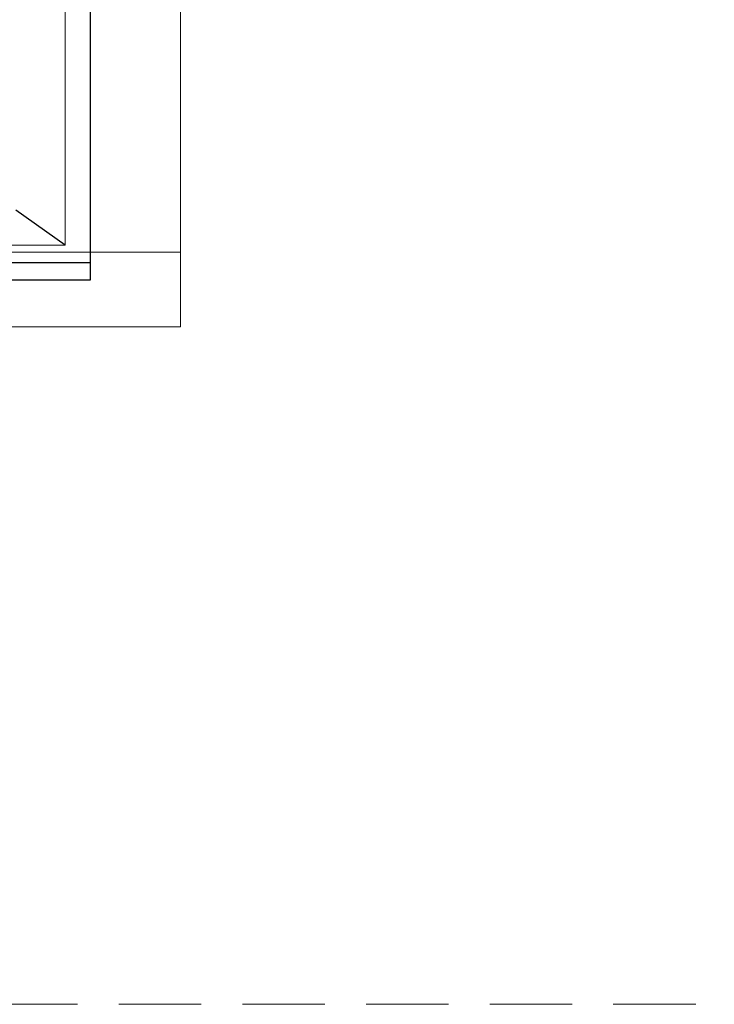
# Model space of a CAD drawing. Header units: millimetres. Extents: x -1465 to 393277, y -3788 to 454312.
# Tile 117 of 256: x 19822 to 20244, y 11479 to 12076. Entities that reach past the tile are written whole.
import ezdxf

# ---------------------------------------------------------------- set-up
doc = ezdxf.new("R2010")
doc.units = ezdxf.units.MM
doc.linetypes.add('DASHED', pattern=[0.75, 0.5, -0.25])
for name, color, linetype in [('FLUID-Wy2', 8, 'Continuous'), ('FLUID-Wy2-INS', 8, 'Continuous'), ('Konstrukcja - Siatka mod', 8, 'Continuous')]:
    doc.layers.add(name, color=color, linetype=linetype)

msp = doc.modelspace()

# ---------------------------------------------------------------- linework, layer by layer
at = {"layer": 'FLUID-Wy2', "color": 8, "linetype": 'Continuous', "lineweight": 25, "ltscale": 100}
for p, q in [((19864.95, 12982.2), (19864.95, 11928.61)), ((19849.95, 11939.22), (19819.95, 11960.43)), ((19864.95, 11928.61), (17774.95, 11928.61)), ((19864.95, 11928.61), (19864.95, 11918)), ((19864.95, 11918), (17774.95, 11918))]:
    msp.add_line(p, q, dxfattribs=at)
at = {"layer": 'FLUID-Wy2', "color": 8, "linetype": 'Continuous', "lineweight": 18, "ltscale": 100}
for p, q in [((19849.95, 12971.59), (19849.95, 11939.22)), ((19849.95, 11939.22), (17789.95, 11939.22))]:
    msp.add_line(p, q, dxfattribs=at)
at = {"layer": 'FLUID-Wy2-INS', "color": 8, "linetype": 'Continuous', "lineweight": 13, "ltscale": 100}
for p, q in [((19919.95, 11935.12), (19919.95, 12111.9)), ((19919.95, 11935.12), (17719.95, 11935.12)), ((19919.95, 11935.12), (19919.95, 11889.72)), ((17719.95, 11889.72), (19919.95, 11889.72))]:
    msp.add_line(p, q, dxfattribs=at)
at = {"layer": 'Konstrukcja - Siatka mod', "color": 8, "linetype": 'DASHED', "lineweight": 13, "ltscale": 100}
msp.add_line((9382.46, 11478.87), (38827.02, 11478.87), dxfattribs=at)

doc.saveas('drawing.dxf')
